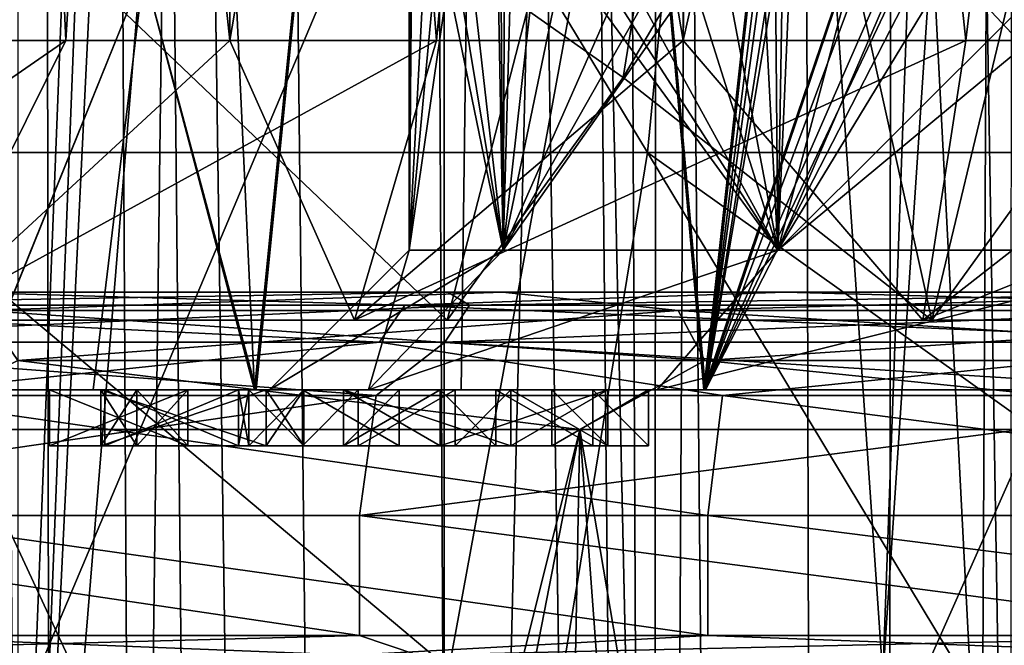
# Model space of a CAD drawing. Header units: metres. Extents: x -90 to 90, y -173 to 74.
# Tile 185 of 256: x -11.24 to -7.72, y -51.76 to -49.52. Entities that reach past the tile are written whole.
import ezdxf

# ---------------------------------------------------------------- set-up
doc = ezdxf.new("R2010")
doc.units = ezdxf.units.M
doc.layers.add('solid_509418', color=7, linetype='CONTINUOUS')
doc.layers.add('solid_509418_01', color=7, linetype='CONTINUOUS')

msp = doc.modelspace()

# ---------------------------------------------------------------- linework, layer by layer
at = {"layer": 'solid_509418'}
for points in [[(-8.225533, -143.306961, -58.726006), (-7.499454, 11.402782, -58.797714), (-6.862387, 12.015907, -58.855129)], [(-6.424402, -141.961182, -58.891628), (-8.225533, -143.306961, -58.726006), (-6.862387, 12.015907, -58.855129)], [(-8.225533, -143.306961, -58.726006), (-8.064254, 10.739578, -58.742512), (-7.499454, 11.402782, -58.797714)], [(-8.225533, -143.306961, -58.726006), (-8.553539, 10.028784, -58.691418), (-8.064254, 10.739578, -58.742512)], [(-8.970113, -68.651672, -58.645515), (-8.966332, 9.27123, -58.645943), (-8.553539, 10.028784, -58.691418)], [(-8.225533, -143.306961, -58.726006), (-8.970113, -68.651672, -58.645515), (-8.553539, 10.028784, -58.691418)], [(-8.970113, -68.651672, -58.645515), (-9.292809, 8.474933, -58.60844), (-8.966332, 9.27123, -58.645943)], [(-8.970113, -68.651672, -58.645515), (-9.713916, 5.925825, -58.55806), (-9.292809, 8.474933, -58.60844)], [(-9.744602, -144.948929, -58.446842), (-11.239591, 5.91218, -58.249363), (-9.713916, 5.925825, -58.55806)], [(-9.744602, -144.948929, -58.446842), (-9.713916, 5.925825, -58.55806), (-8.970113, -68.651672, -58.645515)], [(-10.980026, -146.921387, -58.026299), (-12.711701, 5.898749, -57.701679), (-11.728061, 5.907754, -58.096577)], [(-10.980026, -146.921387, -58.026299), (-11.805877, -149.06665, -57.632721), (-12.711701, 5.898749, -57.701679)], [(-10.980026, -146.921387, -58.026299), (-11.728061, 5.907754, -58.096577), (-11.239591, 5.91218, -58.249363)], [(-9.744602, -144.948929, -58.446842), (-10.980026, -146.921387, -58.026299), (-11.239591, 5.91218, -58.249363)], [(-12.008995, -12.441509, -54.729683), (-11.371455, -135.333908, -54.565197), (-10.403399, -135.223694, -55.141842)], [(-11.07841, -12.544225, -55.20163), (-12.008995, -12.441509, -54.729683), (-10.403399, -135.223694, -55.141842)], [(-11.07841, -12.544225, -55.20163), (-10.403399, -135.223694, -55.141842), (-9.302077, -135.147614, -55.574173)], [(-10.656951, -12.576241, -55.362324), (-11.07841, -12.544225, -55.20163), (-9.302077, -135.147614, -55.574173)], [(-9.931368, -12.613823, -55.57053), (-10.656951, -12.576241, -55.362324), (-9.302077, -135.147614, -55.574173)], [(-8.595015, -73.846344, -55.769421), (-9.183409, -12.631924, -55.701126), (-9.931368, -12.613823, -55.57053)], [(-9.931368, -12.613823, -55.57053), (-8.006117, -135.113159, -55.833195), (-8.595015, -73.846344, -55.769421)], [(-9.931368, -12.613823, -55.57053), (-9.302077, -135.147614, -55.574173), (-8.006117, -135.113159, -55.833195)], [(-4.564163, -12.653282, -56.114788), (-9.183409, -12.631924, -55.701126), (-8.595015, -73.846344, -55.769421)], [(-4.564163, -12.653282, -56.114788), (-8.595015, -73.846344, -55.769421), (-8.006117, -135.113159, -55.833195)], [(-4.564163, -12.653282, -56.114788), (-8.006117, -135.113159, -55.833195), (-4.333533, -135.123291, -56.128117)], [(-9.89099, -18.58441, -39.150002), (-13.523117, -16.790075, -39.150002), (-15.525159, -163.074173, -39.150002)], [(13.523117, -16.790075, -39.150002), (9.89099, -18.58441, -39.150002), (-15.525159, -163.074173, -39.150002)], [(-7.695426, -54.700001, -21.143093), (-8.289454, -18.513491, -20.917336), (-6.613832, -17.377142, -21.505981)], [(-7.695424, -54.700001, 21.143095), (-7.690167, -18.114651, 21.145008), (-9.526984, -19.303272, 20.383488)], [(-11.930401, -18.401623, -41.86388), (-10.350704, -19.131382, -41.822681), (-12.179281, -162.857254, -41.903378)], [(-11.249981, -54.700001, -19.485582), (-9.880802, -19.518967, -20.214346), (-8.289454, -18.513491, -20.917336)], [(-7.695426, -54.700001, -21.143093), (-11.249981, -54.700001, -19.485582), (-8.289454, -18.513491, -20.917336)], [(-6.028381, -19.804836, -39.150002), (-9.89099, -18.58441, -39.150002), (-15.525159, -163.074173, -39.150002)], [(9.89099, -18.58441, -39.150002), (6.028381, -19.804836, -39.150002), (-15.525159, -163.074173, -39.150002)], [(-10.350704, -19.131382, -41.822681), (-8.7082, -19.765713, -41.779816), (-12.179281, -162.857254, -41.903378)], [(-11.24998, -54.700001, 19.485582), (-9.526984, -19.303272, 20.383488), (-11.257215, -20.310135, 19.481403)], [(-11.24998, -54.700001, 19.485582), (-7.695424, -54.700001, 21.143095), (-9.526984, -19.303272, 20.383488)], [(-11.249981, -54.700001, -19.485582), (-11.495412, -20.438118, -19.341806), (-9.880802, -19.518967, -20.214346)], [(-8.7082, -19.765713, -41.779816), (-7.009268, -20.298904, -41.735447), (-12.179281, -162.857254, -41.903378)], [(-2.025468, -20.421919, -39.150002), (-6.028381, -19.804836, -39.150002), (-15.525159, -163.074173, -39.150002)], [(6.028381, -19.804836, -39.150002), (2.025468, -20.421919, -39.150002), (-15.525159, -163.074173, -39.150002)], [(-7.009268, -20.298904, -41.735447), (-5.290215, -20.717361, -41.690529), (-12.179281, -162.857254, -41.903378)], [(2.025468, -20.421919, -39.150002), (-2.025468, -20.421919, -39.150002), (-15.525159, -163.074173, -39.150002)], [(-5.290215, -20.717361, -41.690529), (-3.569618, -21.021667, -41.645542), (-12.179281, -162.857254, -41.903378)], [(-3.569618, -21.021667, -41.645542), (-1.8172, -21.213736, -41.599697), (-12.179281, -162.857254, -41.903378)], [(-1.8172, -21.213736, -41.599697), (0.000091, -21.295607, -41.552128), (-12.179281, -162.857254, -41.903378)], [(0.000091, -21.295607, -41.552128), (0, -168.099869, -41.585648), (-12.179281, -162.857254, -41.903378)], [(-11.50569, -40.099998, -2.835772), (-11.079984, -49.599998, -4.201959), (-10.492695, -49.599998, -5.506891)], [(-10.492695, -40.099998, -5.506892), (-11.50569, -40.099998, -2.835772), (-10.492695, -49.599998, -5.506891)], [(-11.50569, -40.099998, -2.835772), (-11.50569, -49.599998, -2.835771), (-11.079984, -49.599998, -4.201959)], [(-10.492695, -40.099998, 5.506891), (-11.079983, -49.599998, 4.201962), (-11.50569, -49.599998, 2.835773)], [(-11.50569, -40.099998, 2.835771), (-10.492695, -40.099998, 5.506891), (-11.50569, -49.599998, 2.835773)], [(-10.492695, -40.099998, 5.506891), (-10.492694, -49.599998, 5.506894), (-11.079983, -49.599998, 4.201962)], [(-10.492695, -40.099998, -5.506892), (-9.752393, -49.599998, -6.731518), (-8.869884, -49.599998, -7.857968)], [(-8.869883, -40.099998, -7.857969), (-10.492695, -40.099998, -5.506892), (-8.869884, -49.599998, -7.857968)], [(-10.492695, -40.099998, -5.506892), (-10.492695, -49.599998, -5.506891), (-9.752393, -49.599998, -6.731518)], [(-10.492695, -40.099998, 5.506891), (-8.869884, -40.099998, 7.857969), (-10.492694, -49.599998, 5.506894)], [(-8.869884, -40.099998, 7.857969), (-9.752391, -49.599998, 6.731521), (-10.492694, -49.599998, 5.506894)], [(-8.869884, -40.099998, 7.857969), (-8.869882, -49.599998, 7.857971), (-9.752391, -49.599998, 6.731521)], [(-8.869883, -40.099998, -7.857969), (-8.869884, -49.599998, -7.857968), (-7.858038, -49.599998, -8.869822)], [(-8.869884, -40.099998, 7.857969), (-6.731604, -40.099998, 9.752334), (-8.869882, -49.599998, 7.857971)], [(-8.869883, -40.099998, -7.857969), (-7.858038, -49.599998, -8.869822), (-6.731605, -49.599998, -9.752333)], [(-6.731604, -40.099998, -9.752334), (-8.869883, -40.099998, -7.857969), (-6.731605, -49.599998, -9.752333)], [(-6.731604, -40.099998, 9.752334), (-7.858036, -49.599998, 8.869823), (-8.869882, -49.599998, 7.857971)], [(-6.731604, -40.099998, 9.752334), (-6.731602, -49.599998, 9.752335), (-7.858036, -49.599998, 8.869823)], [(-10.40397, -50.849998, 5.460777), (-9.55042, -42.349998, 6.844848), (-10.8, -42.349998, 4.628445)], [(-10.8, -49.349998, 4.628445), (-10.40397, -50.849998, 5.460777), (-10.8, -42.349998, 4.628445)], [(-10.398792, -50.849998, -5.470603), (-10.8, -49.349998, -4.628445), (-9.55042, -42.349998, -6.844848)], [(-10.40397, -50.849998, 5.460777), (-8.795959, -50.849998, 7.790486), (-9.55042, -42.349998, 6.844848)], [(-9.664565, -50.849998, -6.682488), (-10.398792, -50.849998, -5.470603), (-9.55042, -42.349998, -6.844848)], [(-9.85, -50.350002), (-9.85, -42.349998), (-9.832662, -42.349998, 0.584168)], [(-9.78071, -49.049999, -1.166279), (-9.85, -42.349998), (-9.85, -50.350002)], [(-9.85, -50.350002), (-9.832662, -42.349998, 0.584168), (-9.78071, -42.349998, 1.166279)], [(-9.85, -50.350002), (-9.78071, -42.349998, 1.166279), (-9.78071, -49.049999, 1.166279)], [(-8.789398, -50.849998, -7.797917), (-9.664565, -50.849998, -6.682488), (-9.55042, -42.349998, -6.844848)], [(-9.514369, -50.350002, -2.549368), (-9.577844, -42.349998, -2.299437), (-9.662408, -42.349998, -1.913208)], [(-9.662408, -49.049999, -1.913208), (-9.514369, -50.350002, -2.549368), (-9.662408, -42.349998, -1.913208)], [(-9.514369, -50.350002, 2.549368), (-9.662408, -49.049999, 1.913208), (-9.577844, -42.349998, 2.299437)], [(-9.477847, -49.049999, -2.68196), (-9.577844, -42.349998, -2.299437), (-9.514369, -50.350002, -2.549368)], [(-9.514369, -50.350002, 2.549368), (-9.577844, -42.349998, 2.299437), (-9.477847, -42.349998, 2.68196)], [(-8.795959, -50.849998, 7.790486), (-7.853014, -42.349998, 8.740291), (-9.55042, -42.349998, 6.844848)], [(-8.789398, -50.849998, -7.797917), (-9.55042, -42.349998, -6.844848), (-7.853014, -42.349998, -8.740291)], [(-9.514369, -50.350002, 2.549368), (-9.477847, -42.349998, 2.68196), (-9.477847, -49.049999, 2.68196)], [(-8.795959, -50.849998, 7.790486), (-7.43615, -46.849998, 9.097592), (-7.853014, -42.349998, 8.740291)], [(-8.789398, -50.849998, -7.797917), (-7.853014, -42.349998, -8.740291), (-7.739385, -42.369831, -8.841064)], [(-8.530351, -50.350002, -4.925), (-8.398505, -42.349998, -5.146611), (-8.598283, -42.349998, -4.805418)], [(-8.598283, -49.049999, -4.805418), (-8.530351, -50.350002, -4.925), (-8.598283, -42.349998, -4.805418)], [(-8.530351, -50.350002, 4.925), (-8.598283, -49.049999, 4.805418), (-8.398505, -42.349998, 5.146611)], [(-8.185197, -49.049999, -5.479512), (-8.398505, -42.349998, -5.146611), (-8.530351, -50.350002, -4.925)], [(-8.530351, -50.350002, 4.925), (-8.398505, -42.349998, 5.146611), (-8.185197, -42.349998, 5.479512)], [(-8.530351, -50.350002, 4.925), (-8.185197, -42.349998, 5.479512), (-8.185197, -49.049999, 5.479512)], [(-8.789398, -50.849998, -7.797917), (-7.739385, -42.369831, -8.841064), (-7.638577, -42.423538, -8.928306)], [(-8.789398, -50.849998, -7.797917), (-7.638577, -42.423538, -8.928306), (-7.490189, -42.606876, -9.053153)], [(-8.789398, -50.849998, -7.797917), (-7.490189, -42.606876, -9.053153), (-7.43615, -42.849998, -9.097592)], [(-7.43615, -46.849998, -9.097592), (-8.789398, -50.849998, -7.797917), (-7.43615, -42.849998, -9.097592)], [(-9.713888, -50.599998, 10.175053), (-14.960517, -45.599998, 1.087624), (-13.668797, -50.599998, 3.324948)], [(-9.084251, -49.732342, 11.265615), (-14.960517, -45.599998, 1.087624), (-9.713888, -50.599998, 10.175053)], [(-8.422169, -48.599998, 12.412375), (-14.960517, -45.599998, 1.087624), (-9.084251, -49.732342, 11.265615)], [(-14.960517, -48.599998, -1.087624), (-8.422169, -45.599998, -12.412375), (-14.298434, -49.732342, -2.234385)], [(-14.298434, -49.732342, -2.234385), (-8.422169, -45.599998, -12.412375), (-13.668797, -50.599998, -3.324948)], [(-13.668797, -50.599998, -3.324948), (-8.422169, -45.599998, -12.412375), (-9.713888, -50.599998, -10.175053)], [(-9.084257, -49.732353, -11.265605), (-9.713888, -50.599998, -10.175053), (-8.422169, -45.599998, -12.412375)], [(-9.084257, -49.732353, -11.265605), (-8.422169, -45.599998, -12.412375), (-8.422169, -48.599998, -12.412375)], [(-11.600717, -45.700001, -15.361832), (-11.909876, -50, -15.123405), (-8.997405, -50, -17.017908)], [(-11.600717, -45.700001, 15.361832), (-8.580463, -45.700001, 17.231894), (-11.302498, -52.150002, 15.582556)], [(-8.580463, -45.700001, -17.231894), (-11.600717, -45.700001, -15.361832), (-8.997405, -50, -17.017908)], [(-8.580463, -45.700001, 17.231894), (-9.763802, -52.150002, 16.590078), (-11.302498, -52.150002, 15.582556)], [(-8.580463, -45.700001, 17.231894), (-8.135994, -52.150002, 17.446148), (-9.763802, -52.150002, 16.590078)], [(-8.580463, -45.700001, -17.231894), (-8.997405, -50, -17.017908), (-5.791872, -50, -18.358015)], [(-8.580463, -45.700001, 17.231894), (-5.268013, -45.700001, 18.515144), (-8.135994, -52.150002, 17.446148)], [(-5.268013, -45.700001, -18.515144), (-8.580463, -45.700001, -17.231894), (-5.791872, -50, -18.358015)], [(-5.268013, -45.700001, 18.515144), (-6.433937, -52.150002, 18.14296), (-8.135994, -52.150002, 17.446148)], [(-8.795959, -50.849998, 7.790486), (-6.676282, -50.849998, 9.669003), (-7.43615, -46.849998, 9.097592)], [(-7.43615, -46.849998, -9.097592), (-7.383885, -47.08852, -9.140062), (-8.789398, -50.849998, -7.797917)], [(-7.383885, -47.08852, -9.140062), (-7.226472, -47.277302, -9.26502), (-8.789398, -50.849998, -7.797917)], [(-7.226472, -47.277302, -9.26502), (-7.118344, -47.330448, -9.348351), (-8.789398, -50.849998, -7.797917)], [(-7.118344, -47.330448, -9.348351), (-6.992871, -47.349998, -9.442576), (-8.789398, -50.849998, -7.797917)], [(-6.671809, -50.849998, -9.67209), (-8.789398, -50.849998, -7.797917), (-6.992871, -47.349998, -9.442576)], [(-9.084257, -49.732353, -11.265605), (-8.422169, -48.599998, -12.412375), (-7.979009, -50.599998, -11.585594)], [(-8.422169, -48.599998, 12.412375), (-9.084251, -49.732342, 11.265615), (-7.979009, -50.599998, 11.585594)], [(-8.422169, -48.599998, -12.412375), (-7.5, -48.599998, -12.990381), (-7.979009, -50.599998, -11.585594)], [(-8.422169, -48.599998, 12.412375), (-7.979009, -50.599998, 11.585594), (-6.04321, -50.599998, 12.703163)], [(-7.5, -48.599998, 12.990381), (-8.422169, -48.599998, 12.412375), (-6.04321, -50.599998, 12.703163)], [(-6.538348, -48.599998, -13.5), (-6.04321, -50.599998, -12.703163), (-7.979009, -50.599998, -11.585594)], [(-7.5, -48.599998, -12.990381), (-6.538348, -48.599998, -13.5), (-7.979009, -50.599998, -11.585594)], [(-9.85, -50.350002), (-9.72873, -49.049999, 1.540879), (-9.662408, -49.049999, 1.913208)], [(-9.514369, -50.350002, 2.549368), (-9.85, -50.350002), (-9.662408, -49.049999, 1.913208)], [(-9.85, -50.350002), (-9.78071, -49.049999, 1.166279), (-9.72873, -49.049999, 1.540879)], [(-9.78071, -49.049999, -1.166279), (-9.85, -50.350002), (-9.514369, -50.350002, -2.549368)], [(-9.72873, -49.049999, -1.540879), (-9.78071, -49.049999, -1.166279), (-9.514369, -50.350002, -2.549368)], [(-9.662408, -49.049999, -1.913208), (-9.72873, -49.049999, -1.540879), (-9.514369, -50.350002, -2.549368)], [(-9.514369, -50.350002, 2.549368), (-8.776414, -49.049999, 4.471807), (-8.598283, -49.049999, 4.805418)], [(-8.530351, -50.350002, 4.925), (-9.514369, -50.350002, 2.549368), (-8.598283, -49.049999, 4.805418)], [(-9.514369, -50.350002, 2.549368), (-8.941608, -49.049999, 4.131603), (-8.776414, -49.049999, 4.471807)], [(-9.514369, -50.350002, 2.549368), (-9.244156, -49.049999, 3.401187), (-8.941608, -49.049999, 4.131603)], [(-9.514369, -50.350002, 2.549368), (-9.367907, -49.049999, 3.043817), (-9.244156, -49.049999, 3.401187)], [(-9.514369, -50.350002, 2.549368), (-9.477847, -49.049999, 2.68196), (-9.367907, -49.049999, 3.043817)], [(-9.477847, -49.049999, -2.68196), (-9.514369, -50.350002, -2.549368), (-8.530351, -50.350002, -4.925)], [(-9.367907, -49.049999, -3.043817), (-9.477847, -49.049999, -2.68196), (-8.530351, -50.350002, -4.925)], [(-9.244156, -49.049999, -3.401187), (-9.367907, -49.049999, -3.043817), (-8.530351, -50.350002, -4.925)], [(-8.941608, -49.049999, -4.131603), (-9.244156, -49.049999, -3.401187), (-8.530351, -50.350002, -4.925)], [(-8.776414, -49.049999, -4.471807), (-8.941608, -49.049999, -4.131603), (-8.530351, -50.350002, -4.925)], [(-8.598283, -49.049999, -4.805418), (-8.776414, -49.049999, -4.471807), (-8.530351, -50.350002, -4.925)], [(-8.530351, -50.350002, 4.925), (-7.227239, -49.049999, 6.692497), (-6.965002, -49.049999, 6.965002)], [(-6.965002, -50.350002, 6.965002), (-8.530351, -50.350002, 4.925), (-6.965002, -49.049999, 6.965002)], [(-8.530351, -50.350002, 4.925), (-7.74069, -49.049999, 6.091323), (-7.227239, -49.049999, 6.692497)], [(-8.530351, -50.350002, 4.925), (-7.968817, -49.049999, 5.789685), (-7.74069, -49.049999, 6.091323)], [(-8.530351, -50.350002, 4.925), (-8.185197, -49.049999, 5.479512), (-7.968817, -49.049999, 5.789685)], [(-8.185197, -49.049999, -5.479512), (-8.530351, -50.350002, -4.925), (-6.965002, -50.350002, -6.965002)], [(-7.968817, -49.049999, -5.789685), (-8.185197, -49.049999, -5.479512), (-6.965002, -50.350002, -6.965002)], [(-7.74069, -49.049999, -6.091323), (-7.968817, -49.049999, -5.789685), (-6.965002, -50.350002, -6.965002)], [(-7.227239, -49.049999, -6.692497), (-7.74069, -49.049999, -6.091323), (-6.965002, -50.350002, -6.965002)], [(-10.8, -49.349998, 4.628445), (-11.509955, -49.349998, 2.362448), (-11.408016, -50.849998, 2.813918)], [(-11.406515, -50.849998, -2.819953), (-11.509955, -49.349998, -2.362448), (-10.8, -49.349998, -4.628445)], [(-10.8, -49.349998, 4.628445), (-11.408016, -50.849998, 2.813918), (-10.40397, -50.849998, 5.460777)], [(-10.982048, -50.849998, -4.177767), (-11.406515, -50.849998, -2.819953), (-10.8, -49.349998, -4.628445)], [(-10.398792, -50.849998, -5.470603), (-10.982048, -50.849998, -4.177767), (-10.8, -49.349998, -4.628445)], [(-11.079983, -49.599998, 4.201962), (-11.577494, -50.599998, 5.575315), (-12.527705, -50.599998, 2.859234)], [(-11.079983, -49.599998, 4.201962), (-12.527705, -50.599998, 2.859234), (-11.50569, -49.599998, 2.835773)], [(-11.577496, -50.599998, -5.575311), (-10.492695, -49.599998, -5.506891), (-11.079984, -49.599998, -4.201959)], [(-10.046452, -50.599998, -8.011707), (-10.492695, -49.599998, -5.506891), (-11.577496, -50.599998, -5.575311)], [(-11.577496, -50.599998, -5.575311), (-11.079984, -49.599998, -4.201959), (-11.50569, -49.599998, -2.835771)], [(-9.752391, -49.599998, 6.731521), (-10.046449, -50.599998, 8.01171), (-11.577494, -50.599998, 5.575315)], [(-10.492694, -49.599998, 5.506894), (-11.577494, -50.599998, 5.575315), (-11.079983, -49.599998, 4.201962)], [(-9.752391, -49.599998, 6.731521), (-11.577494, -50.599998, 5.575315), (-10.492694, -49.599998, 5.506894)], [(-10.046452, -50.599998, -8.011707), (-9.752393, -49.599998, -6.731518), (-10.492695, -49.599998, -5.506891)], [(-10.046452, -50.599998, -8.011707), (-8.869884, -49.599998, -7.857968), (-9.752393, -49.599998, -6.731518)], [(-8.011884, -50.599998, -10.046503), (-8.869884, -49.599998, -7.857968), (-10.046452, -50.599998, -8.011707)], [(-7.858036, -49.599998, 8.869823), (-8.011882, -50.599998, 10.046505), (-10.046449, -50.599998, 8.01171)], [(-8.869882, -49.599998, 7.857971), (-10.046449, -50.599998, 8.01171), (-9.752391, -49.599998, 6.731521)], [(-7.858036, -49.599998, 8.869823), (-10.046449, -50.599998, 8.01171), (-8.869882, -49.599998, 7.857971)], [(-8.011884, -50.599998, -10.046503), (-7.858038, -49.599998, -8.869822), (-8.869884, -49.599998, -7.857968)], [(-8.011884, -50.599998, -10.046503), (-6.731605, -49.599998, -9.752333), (-7.858038, -49.599998, -8.869822)], [(-5.575376, -50.599998, -11.577297), (-6.731605, -49.599998, -9.752333), (-8.011884, -50.599998, -10.046503)], [(-5.507001, -49.599998, 10.492638), (-5.575372, -50.599998, 11.577299), (-8.011882, -50.599998, 10.046505)], [(-6.731602, -49.599998, 9.752335), (-8.011882, -50.599998, 10.046505), (-7.858036, -49.599998, 8.869823)], [(-5.507001, -49.599998, 10.492638), (-8.011882, -50.599998, 10.046505), (-6.731602, -49.599998, 9.752335)], [(-9.084251, -49.732342, 11.265615), (-9.713888, -50.599998, 10.175053), (-7.979009, -50.599998, 11.585594)], [(-9.084257, -49.732353, -11.265605), (-7.979009, -50.599998, -11.585594), (-9.713888, -50.599998, -10.175053)], [(-11.909876, -50, -15.123405), (-12.374855, -52.150002, -14.745354), (-10.911544, -52.150002, -15.858774)], [(-11.909876, -50, -15.123405), (-10.911544, -52.150002, -15.858774), (-9.348678, -52.150002, -16.827499)], [(-11.909876, -50, -15.123405), (-9.348678, -52.150002, -16.827499), (-8.997405, -50, -17.017908)], [(-8.997405, -50, -17.017908), (-9.348678, -52.150002, -16.827499), (-7.700517, -52.150002, -17.642691)], [(-8.997405, -50, -17.017908), (-7.700517, -52.150002, -17.642691), (-5.982099, -52.150002, -18.296911)], [(-8.997405, -50, -17.017908), (-5.982099, -52.150002, -18.296911), (-5.791872, -50, -18.358015)], [(-10.349999, -50.849998), (-9.85, -50.350002), (-9.514369, -50.350002, 2.549368)], [(-10.349999, -50.849998), (-9.996544, -50.849998, -2.681569), (-9.85, -50.350002)], [(-9.996553, -50.849998, 2.681532), (-10.349999, -50.849998), (-9.514369, -50.350002, 2.549368)], [(-9.996553, -50.849998, 2.681532), (-9.514369, -50.350002, 2.549368), (-8.530351, -50.350002, 4.925)], [(-9.996553, -50.849998, 2.681532), (-8.530351, -50.350002, 4.925), (-8.962162, -50.849998, 5.176912)], [(-9.996544, -50.849998, -2.681569), (-9.514369, -50.350002, -2.549368), (-9.85, -50.350002)], [(-9.996544, -50.849998, -2.681569), (-8.530351, -50.350002, -4.925), (-9.514369, -50.350002, -2.549368)], [(-9.996544, -50.849998, -2.681569), (-8.962132, -50.849998, -5.176964), (-8.530351, -50.350002, -4.925)], [(-8.962162, -50.849998, 5.176912), (-8.530351, -50.350002, 4.925), (-6.965002, -50.350002, 6.965002)], [(-8.962162, -50.849998, 5.176912), (-6.965002, -50.350002, 6.965002), (-7.318506, -50.849998, 7.318458)], [(-8.962132, -50.849998, -5.176964), (-6.965002, -50.350002, -6.965002), (-8.530351, -50.350002, -4.925)], [(-8.962132, -50.849998, -5.176964), (-7.318458, -50.849998, -7.318506), (-6.965002, -50.350002, -6.965002)], [(-12.62045, -50.546844, 13.749272), (-9.865604, -50.546844, 15.842604), (-11.470501, -50.5, 14.45335)], [(-9.516047, -50.5, -14.244606), (-9.711719, -50.5, -15.689283), (-12.521661, -50.5, -13.552974)], [(-12.419368, -50.546844, -13.931172), (-12.521661, -50.5, -13.552974), (-9.711719, -50.5, -15.689283)], [(-12.1127, -50.5, -12.113705), (-9.516047, -50.5, -14.244606), (-12.521661, -50.5, -13.552974)], [(-9.634401, -50.546844, -15.98426), (-12.419368, -50.546844, -13.931172), (-9.711719, -50.5, -15.689283)], [(-11.374236, -50.56554, -12.476942), (-9.516047, -50.5, -14.244606), (-12.1127, -50.5, -12.113705)], [(-9.516008, -50.5, 14.244632), (-12.112667, -50.5, 12.113737), (-11.470501, -50.5, 14.45335)], [(-11.374236, -50.56554, 12.476942), (-12.112667, -50.5, 12.113737), (-9.516008, -50.5, 14.244632)], [(-6.555326, -50.5, 15.82686), (-11.470501, -50.5, 14.45335), (-8.506173, -50.5, 16.374208)], [(-9.865604, -50.546844, 15.842604), (-8.506173, -50.5, 16.374208), (-11.470501, -50.5, 14.45335)], [(-6.555326, -50.5, 15.82686), (-9.516008, -50.5, 14.244632), (-11.470501, -50.5, 14.45335)], [(-8.887936, -50.56554, -14.354509), (-9.516047, -50.5, -14.244606), (-11.374236, -50.56554, -12.476942)], [(-11.374236, -50.56554, 12.476942), (-9.516008, -50.5, 14.244632), (-8.887936, -50.56554, 14.354509)], [(-9.865604, -50.546844, 15.842604), (-6.771693, -50.546844, 17.391447), (-8.506173, -50.5, 16.374208)], [(-3.340244, -50.5, -16.801849), (-6.543765, -50.5, -17.252459), (-9.711719, -50.5, -15.689283)], [(-9.634401, -50.546844, -15.98426), (-9.711719, -50.5, -15.689283), (-6.543765, -50.5, -17.252459)], [(-6.55537, -50.5, -15.826842), (-3.340244, -50.5, -16.801849), (-9.711719, -50.5, -15.689283)], [(-9.516047, -50.5, -14.244606), (-6.55537, -50.5, -15.826842), (-9.711719, -50.5, -15.689283)], [(-6.518314, -50.546844, -17.487991), (-9.634401, -50.546844, -15.98426), (-6.543765, -50.5, -17.252459)], [(-8.887936, -50.56554, -14.354509), (-6.55537, -50.5, -15.826842), (-9.516047, -50.5, -14.244606)], [(-8.887936, -50.56554, 14.354509), (-9.516008, -50.5, 14.244632), (-6.555326, -50.5, 15.82686)], [(-6.098968, -50.56554, -15.74325), (-6.55537, -50.5, -15.826842), (-8.887936, -50.56554, -14.354509)], [(-8.887936, -50.56554, 14.354509), (-6.555326, -50.5, 15.82686), (-6.098968, -50.56554, 15.74325)], [(-3.3402, -50.5, 16.801859), (-8.506173, -50.5, 16.374208), (-5.23163, -50.5, 17.694784)], [(-6.771693, -50.546844, 17.391447), (-5.23163, -50.5, 17.694784), (-8.506173, -50.5, 16.374208)], [(-3.3402, -50.5, 16.801859), (-6.555326, -50.5, 15.82686), (-8.506173, -50.5, 16.374208)], [(-12.73666, -50.678772, 13.875877), (-9.956449, -50.678772, 15.988484), (-12.62045, -50.546844, 13.749272)], [(-9.956449, -50.678772, 15.988484), (-9.865604, -50.546844, 15.842604), (-12.62045, -50.546844, 13.749272)], [(-12.533727, -50.678772, -14.059452), (-12.419368, -50.546844, -13.931172), (-9.634401, -50.546844, -15.98426)], [(-9.723116, -50.678772, -16.131445), (-12.533727, -50.678772, -14.059452), (-9.634401, -50.546844, -15.98426)], [(-11.374236, -50.56554, 12.476942), (-8.887936, -50.56554, 14.354509), (-11.251131, -50.745201, 12.341903)], [(-11.374236, -50.56554, -12.476942), (-11.251131, -50.745201, -12.341903), (-8.79174, -50.745201, -14.199149)], [(-8.887936, -50.56554, -14.354509), (-11.374236, -50.56554, -12.476942), (-8.79174, -50.745201, -14.199149)], [(-8.887936, -50.56554, 14.354509), (-8.79174, -50.745201, 14.199149), (-11.251131, -50.745201, 12.341903)], [(-9.956449, -50.678772, 15.988484), (-6.834047, -50.678772, 17.55159), (-9.865604, -50.546844, 15.842604)], [(-6.834047, -50.678772, 17.55159), (-6.771693, -50.546844, 17.391447), (-9.865604, -50.546844, 15.842604)], [(-9.723116, -50.678772, -16.131445), (-9.634401, -50.546844, -15.98426), (-6.518314, -50.546844, -17.487991)], [(-6.578335, -50.678772, -17.649023), (-9.723116, -50.678772, -16.131445), (-6.518314, -50.546844, -17.487991)], [(-8.887936, -50.56554, 14.354509), (-6.098968, -50.56554, 15.74325), (-8.79174, -50.745201, 14.199149)], [(-8.887936, -50.56554, -14.354509), (-8.79174, -50.745201, -14.199149), (-6.032958, -50.745201, -15.57286)], [(-6.098968, -50.56554, -15.74325), (-8.887936, -50.56554, -14.354509), (-6.032958, -50.745201, -15.57286)], [(-6.098968, -50.56554, 15.74325), (-6.032958, -50.745201, 15.57286), (-8.79174, -50.745201, 14.199149)], [(-11.577496, -50.599998, -5.575311), (-13.668797, -50.599998, -3.324948), (-9.713888, -50.599998, -10.175053)], [(-10.046449, -50.599998, 8.01171), (-9.713888, -50.599998, 10.175053), (-13.668797, -50.599998, 3.324948)], [(-11.577494, -50.599998, 5.575315), (-10.046449, -50.599998, 8.01171), (-13.668797, -50.599998, 3.324948)], [(-10.046452, -50.599998, -8.011707), (-11.577496, -50.599998, -5.575311), (-9.713888, -50.599998, -10.175053)], [(-8.011884, -50.599998, -10.046503), (-10.046452, -50.599998, -8.011707), (-9.713888, -50.599998, -10.175053)], [(-10.046449, -50.599998, 8.01171), (-8.011882, -50.599998, 10.046505), (-9.713888, -50.599998, 10.175053)], [(-8.011884, -50.599998, -10.046503), (-9.713888, -50.599998, -10.175053), (-7.979009, -50.599998, -11.585594)], [(-8.011882, -50.599998, 10.046505), (-7.979009, -50.599998, 11.585594), (-9.713888, -50.599998, 10.175053)], [(-8.011884, -50.599998, -10.046503), (-7.979009, -50.599998, -11.585594), (-6.04321, -50.599998, -12.703163)], [(-5.575376, -50.599998, -11.577297), (-8.011884, -50.599998, -10.046503), (-6.04321, -50.599998, -12.703163)], [(-8.011882, -50.599998, 10.046505), (-5.575372, -50.599998, 11.577299), (-7.979009, -50.599998, 11.585594)], [(-5.575372, -50.599998, 11.577299), (-6.04321, -50.599998, 12.703163), (-7.979009, -50.599998, 11.585594)], [(-12.533727, -50.678772, -14.059452), (-9.968149, -50.87059, -16.098694), (-12.852012, -50.87059, -13.905313)], [(-12.73666, -50.678772, 13.875877), (-11.769475, -50.87059, 14.832782), (-9.956449, -50.678772, 15.988484)], [(-9.723116, -50.678772, -16.131445), (-9.968149, -50.87059, -16.098694), (-12.533727, -50.678772, -14.059452)], [(-9.956449, -50.678772, 15.988484), (-11.769475, -50.87059, 14.832782), (-8.728774, -50.87059, 16.80299)], [(-9.723116, -50.678772, -16.131445), (-6.719308, -50.87059, -17.702623), (-9.968149, -50.87059, -16.098694)], [(-9.956449, -50.678772, 15.988484), (-8.728774, -50.87059, 16.80299), (-6.834047, -50.678772, 17.55159)], [(-6.578335, -50.678772, -17.649023), (-6.719308, -50.87059, -17.702623), (-9.723116, -50.678772, -16.131445)], [(-6.834047, -50.678772, 17.55159), (-8.728774, -50.87059, 16.80299), (-5.36847, -50.87059, 18.157959)], [(-11.251131, -50.745201, 12.341903), (-9.239632, -50.991272, 13.828086), (-11.759821, -50.991272, 11.75982)], [(-11.251131, -50.745201, -12.341903), (-11.75982, -50.991272, -11.75982), (-9.239632, -50.991272, -13.828086)], [(-11.251131, -50.745201, 12.341903), (-8.79174, -50.745201, 14.199149), (-9.239632, -50.991272, 13.828086)], [(-8.79174, -50.745201, -14.199149), (-11.251131, -50.745201, -12.341903), (-9.239632, -50.991272, -13.828086)], [(-8.79174, -50.745201, 14.199149), (-6.364369, -50.991272, 15.364945), (-9.239632, -50.991272, 13.828086)], [(-8.79174, -50.745201, -14.199149), (-9.239632, -50.991272, -13.828086), (-6.364369, -50.991272, -15.364945)], [(-8.79174, -50.745201, 14.199149), (-6.032958, -50.745201, 15.57286), (-6.364369, -50.991272, 15.364945)], [(-6.032958, -50.745201, -15.57286), (-8.79174, -50.745201, -14.199149), (-6.364369, -50.991272, -15.364945)], [(-11.137642, -50.849998, 1.1797), (-11.408016, -50.849998, 2.813918), (-11.75, -50.849998)], [(-11.137642, -50.849998, -1.1797), (-11.75, -50.849998), (-11.663877, -50.849998, -1.420062)], [(-11.137642, -50.849998, -1.1797), (-11.137642, -50.849998, 1.1797), (-11.75, -50.849998)], [(-11.137642, -50.849998, -1.1797), (-11.663877, -50.849998, -1.420062), (-11.406515, -50.849998, -2.819953)], [(-10.086087, -50.849998, 5.130385), (-10.40397, -50.849998, 5.460777), (-11.408016, -50.849998, 2.813918)], [(-11.137642, -50.849998, 1.1797), (-10.643186, -50.849998, 3.487493), (-11.408016, -50.849998, 2.813918)], [(-10.825936, -50.849998, 3.334146), (-11.408016, -50.849998, 2.813918), (-10.643186, -50.849998, 3.487493)], [(-10.825936, -50.849998, 3.334146), (-10.954494, -50.849998, 3.487355), (-11.408016, -50.849998, 2.813918)], [(-10.086087, -50.849998, 5.130385), (-11.408016, -50.849998, 2.813918), (-10.954494, -50.849998, 3.487355)], [(-10.954494, -50.849998, -3.487355), (-11.406515, -50.849998, -2.819953), (-10.982048, -50.849998, -4.177767)], [(-10.825936, -50.849998, -3.334146), (-11.137642, -50.849998, -1.1797), (-11.406515, -50.849998, -2.819953)], [(-10.954494, -50.849998, -3.487355), (-10.825936, -50.849998, -3.334146), (-11.406515, -50.849998, -2.819953)], [(-10.643186, -51.049999, 3.487493), (-10.643186, -50.849998, 3.487493), (-11.137642, -50.849998, 1.1797)], [(-11.137642, -51.049999, 1.1797), (-11.137642, -50.849998, 1.1797), (-11.137642, -50.849998, -1.1797)], [(-11.137642, -51.049999, 1.1797), (-10.643186, -51.049999, 3.487493), (-11.137642, -50.849998, 1.1797)], [(-10.825936, -50.849998, -3.334146), (-10.643186, -50.849998, -3.487493), (-11.137642, -50.849998, -1.1797)], [(-11.137642, -51.049999, -1.1797), (-11.137642, -50.849998, -1.1797), (-10.643186, -50.849998, -3.487493)], [(-11.137642, -51.049999, -1.1797), (-11.137642, -51.049999, 1.1797), (-11.137642, -50.849998, -1.1797)], [(-11.137642, -51.049999, -1.1797), (-10.643186, -50.849998, -3.487493), (-10.643186, -51.049999, -3.487493)], [(-10.086087, -50.849998, -5.130385), (-10.982048, -50.849998, -4.177767), (-10.398792, -50.849998, -5.470603)], [(-10.362185, -50.849998, -3.984362), (-10.954494, -50.849998, -3.487355), (-10.982048, -50.849998, -4.177767)], [(-9.739676, -50.849998, -4.930385), (-10.362185, -50.849998, -3.984362), (-10.982048, -50.849998, -4.177767)], [(-10.086087, -50.849998, -5.130385), (-9.739676, -50.849998, -4.930385), (-10.982048, -50.849998, -4.177767)], [(-10.954494, -51.049999, -3.487355), (-10.825936, -50.849998, -3.334146), (-10.954494, -50.849998, -3.487355)], [(-10.825936, -51.049999, -3.334146), (-10.825936, -50.849998, -3.334146), (-10.954494, -51.049999, -3.487355)], [(-10.954494, -51.049999, -3.487355), (-10.954494, -50.849998, -3.487355), (-10.362185, -50.849998, -3.984362)], [(-10.954494, -51.049999, -3.487355), (-10.362185, -50.849998, -3.984362), (-10.362185, -51.049999, -3.984362)], [(-9.739676, -50.849998, 4.930385), (-10.954494, -50.849998, 3.487355), (-10.362185, -50.849998, 3.984362)], [(-10.362185, -51.049999, 3.984362), (-10.362185, -50.849998, 3.984362), (-10.954494, -50.849998, 3.487355)], [(-10.825936, -51.049999, 3.334146), (-10.954494, -50.849998, 3.487355), (-10.825936, -50.849998, 3.334146)], [(-10.086087, -50.849998, 5.130385), (-10.954494, -50.849998, 3.487355), (-9.739676, -50.849998, 4.930385)], [(-10.954494, -51.049999, 3.487355), (-10.954494, -50.849998, 3.487355), (-10.825936, -51.049999, 3.334146)], [(-10.362185, -51.049999, 3.984362), (-10.954494, -50.849998, 3.487355), (-10.954494, -51.049999, 3.487355)], [(-10.939748, -50.849998, -1.14924), (-9.996544, -50.849998, -2.681569), (-10.349999, -50.849998)], [(-10.939748, -50.849998, -1.14924), (-10.42488, -50.849998, -3.188174), (-9.996544, -50.849998, -2.681569)], [(-10.939748, -50.849998, 1.14924), (-10.939748, -50.849998, -1.14924), (-10.349999, -50.849998)], [(-9.996553, -50.849998, 2.681532), (-10.939748, -50.849998, 1.14924), (-10.349999, -50.849998)], [(-10.939748, -50.849998, -1.14924), (-10.461924, -50.849998, -3.398258), (-10.42488, -50.849998, -3.188174)], [(-10.461924, -51.049999, -3.398258), (-10.461924, -50.849998, -3.398258), (-10.939748, -50.849998, -1.14924)], [(-10.939748, -51.049999, -1.14924), (-10.939748, -50.849998, -1.14924), (-10.939748, -50.849998, 1.14924)], [(-10.461924, -51.049999, -3.398258), (-10.939748, -50.849998, -1.14924), (-10.939748, -51.049999, -1.14924)], [(-10.42488, -50.849998, 3.188174), (-10.461924, -50.849998, 3.398258), (-10.939748, -50.849998, 1.14924)], [(-10.939748, -51.049999, 1.14924), (-10.939748, -50.849998, 1.14924), (-10.461924, -50.849998, 3.398258)], [(-9.996553, -50.849998, 2.681532), (-10.42488, -50.849998, 3.188174), (-10.939748, -50.849998, 1.14924)], [(-10.939748, -51.049999, -1.14924), (-10.939748, -50.849998, 1.14924), (-10.939748, -51.049999, 1.14924)], [(-10.939748, -51.049999, 1.14924), (-10.461924, -50.849998, 3.398258), (-10.461924, -51.049999, 3.398258)], [(-10.825936, -51.049999, 3.334146), (-10.825936, -50.849998, 3.334146), (-10.643186, -50.849998, 3.487493)], [(-10.825936, -51.049999, 3.334146), (-10.643186, -50.849998, 3.487493), (-10.643186, -51.049999, 3.487493)], [(-10.643186, -51.049999, -3.487493), (-10.643186, -50.849998, -3.487493), (-10.825936, -50.849998, -3.334146)], [(-10.825936, -51.049999, -3.334146), (-10.643186, -51.049999, -3.487493), (-10.825936, -50.849998, -3.334146)], [(-10.42488, -51.049999, -3.188174), (-10.42488, -50.849998, -3.188174), (-10.461924, -50.849998, -3.398258)], [(-10.42488, -51.049999, -3.188174), (-10.461924, -50.849998, -3.398258), (-10.461924, -51.049999, -3.398258)], [(-10.461924, -51.049999, 3.398258), (-10.461924, -50.849998, 3.398258), (-10.42488, -50.849998, 3.188174)], [(-10.42488, -51.049999, 3.188174), (-10.461924, -51.049999, 3.398258), (-10.42488, -50.849998, 3.188174)], [(-10.42488, -50.849998, -3.188174), (-10.227919, -50.849998, -3.222904), (-9.996544, -50.849998, -2.681569)], [(-10.42488, -51.049999, -3.188174), (-10.227919, -50.849998, -3.222904), (-10.42488, -50.849998, -3.188174)], [(-10.227919, -51.049999, -3.222904), (-10.227919, -50.849998, -3.222904), (-10.42488, -51.049999, -3.188174)], [(-9.996553, -50.849998, 2.681532), (-10.227919, -50.849998, 3.222904), (-10.42488, -50.849998, 3.188174)], [(-10.227919, -51.049999, 3.222904), (-10.42488, -50.849998, 3.188174), (-10.227919, -50.849998, 3.222904)], [(-10.42488, -51.049999, 3.188174), (-10.42488, -50.849998, 3.188174), (-10.227919, -51.049999, 3.222904)], [(-9.486087, -50.849998, 6.169615), (-8.795959, -50.849998, 7.790486), (-10.40397, -50.849998, 5.460777)], [(-10.086087, -50.849998, 5.130385), (-9.486087, -50.849998, 6.169615), (-10.40397, -50.849998, 5.460777)], [(-10.232497, -50.849998, -5.676795), (-10.398792, -50.849998, -5.470603), (-9.664565, -50.849998, -6.682488)], [(-9.886087, -50.849998, -5.476795), (-10.086087, -50.849998, -5.130385), (-10.398792, -50.849998, -5.470603)], [(-10.232497, -50.849998, -5.676795), (-9.886087, -50.849998, -5.476795), (-10.398792, -50.849998, -5.470603)], [(-10.227919, -50.849998, -3.222904), (-10.362185, -50.849998, -3.984362), (-9.996544, -50.849998, -2.681569)], [(-9.739676, -50.849998, -4.930385), (-9.996544, -50.849998, -2.681569), (-10.362185, -50.849998, -3.984362)], [(-10.362185, -51.049999, -3.984362), (-10.362185, -50.849998, -3.984362), (-10.227919, -50.849998, -3.222904)], [(-10.362185, -51.049999, -3.984362), (-10.227919, -50.849998, -3.222904), (-10.227919, -51.049999, -3.222904)], [(-8.962162, -50.849998, 5.176912), (-10.362185, -50.849998, 3.984362), (-10.227919, -50.849998, 3.222904)], [(-10.227919, -51.049999, 3.222904), (-10.227919, -50.849998, 3.222904), (-10.362185, -50.849998, 3.984362)], [(-8.962162, -50.849998, 5.176912), (-9.739676, -50.849998, 4.930385), (-10.362185, -50.849998, 3.984362)], [(-10.227919, -51.049999, 3.222904), (-10.362185, -50.849998, 3.984362), (-10.362185, -51.049999, 3.984362)], [(-10.232497, -50.849998, -5.676795), (-9.664565, -50.849998, -6.682488), (-10.032497, -50.849998, -6.023205)], [(-10.232497, -51.049999, -5.676795), (-10.232497, -50.849998, -5.676795), (-10.032497, -50.849998, -6.023205)], [(-10.232497, -51.049999, -5.676795), (-10.032497, -50.849998, -6.023205), (-10.032497, -51.049999, -6.023205)], [(-9.886087, -51.049999, -5.476795), (-9.886087, -50.849998, -5.476795), (-10.232497, -50.849998, -5.676795)], [(-9.886087, -51.049999, -5.476795), (-10.232497, -50.849998, -5.676795), (-10.232497, -51.049999, -5.676795)], [(-9.996553, -50.849998, 2.681532), (-8.962162, -50.849998, 5.176912), (-10.227919, -50.849998, 3.222904)], [(-10.086087, -51.049999, 5.130385), (-10.086087, -50.849998, 5.130385), (-9.739676, -50.849998, 4.930385)], [(-10.086087, -51.049999, 5.130385), (-9.739676, -50.849998, 4.930385), (-9.739676, -51.049999, 4.930385)], [(-9.486087, -51.049999, 6.169615), (-9.486087, -50.849998, 6.169615), (-10.086087, -50.849998, 5.130385)], [(-9.486087, -51.049999, 6.169615), (-10.086087, -50.849998, 5.130385), (-10.086087, -51.049999, 5.130385)], [(-9.739676, -51.049999, -4.930385), (-9.739676, -50.849998, -4.930385), (-10.086087, -50.849998, -5.130385)], [(-10.086087, -51.049999, -5.130385), (-10.086087, -50.849998, -5.130385), (-9.886087, -50.849998, -5.476795)], [(-9.739676, -51.049999, -4.930385), (-10.086087, -50.849998, -5.130385), (-10.086087, -51.049999, -5.130385)], [(-10.086087, -51.049999, -5.130385), (-9.886087, -50.849998, -5.476795), (-9.886087, -51.049999, -5.476795)], [(-9.486087, -50.849998, -6.169615), (-10.032497, -50.849998, -6.023205), (-9.664565, -50.849998, -6.682488)], [(-9.486087, -50.849998, -6.169615), (-9.686087, -50.849998, -5.823205), (-10.032497, -50.849998, -6.023205)], [(-10.032497, -51.049999, -6.023205), (-10.032497, -50.849998, -6.023205), (-9.686087, -50.849998, -5.823205)], [(-9.686087, -51.049999, -5.823205), (-10.032497, -51.049999, -6.023205), (-9.686087, -50.849998, -5.823205)], [(-9.193267, -50.849998, -5.076795), (-8.962132, -50.849998, -5.176964), (-9.996544, -50.849998, -2.681569)], [(-9.739676, -50.849998, -4.930385), (-9.193267, -50.849998, -5.076795), (-9.996544, -50.849998, -2.681569)], [(-8.962162, -50.849998, 5.176912), (-9.139677, -50.849998, 5.969615), (-9.739676, -50.849998, 4.930385)], [(-9.739676, -51.049999, 4.930385), (-9.739676, -50.849998, 4.930385), (-9.139677, -50.849998, 5.969615)], [(-9.139677, -51.049999, 5.969615), (-9.739676, -51.049999, 4.930385), (-9.139677, -50.849998, 5.969615)], [(-9.739676, -50.849998, -4.930385), (-9.539677, -50.849998, -5.276795), (-9.193267, -50.849998, -5.076795)], [(-9.539677, -51.049999, -5.276795), (-9.539677, -50.849998, -5.276795), (-9.739676, -50.849998, -4.930385)], [(-9.539677, -51.049999, -5.276795), (-9.739676, -50.849998, -4.930385), (-9.739676, -51.049999, -4.930385)], [(-9.686087, -51.049999, -5.823205), (-9.686087, -50.849998, -5.823205), (-9.486087, -50.849998, -6.169615)], [(-9.486087, -51.049999, -6.169615), (-9.686087, -51.049999, -5.823205), (-9.486087, -50.849998, -6.169615)], [(-7.318458, -50.849998, -7.318506), (-9.664565, -50.849998, -6.682488), (-8.789398, -50.849998, -7.797917)], [(-9.139677, -50.849998, -5.969615), (-9.664565, -50.849998, -6.682488), (-7.318458, -50.849998, -7.318506)], [(-9.139677, -50.849998, -5.969615), (-9.486087, -50.849998, -6.169615), (-9.664565, -50.849998, -6.682488)], [(-9.193267, -51.049999, -5.076795), (-9.193267, -50.849998, -5.076795), (-9.539677, -50.849998, -5.276795)], [(-9.193267, -51.049999, -5.076795), (-9.539677, -50.849998, -5.276795), (-9.539677, -51.049999, -5.276795)], [(-7.318506, -50.849998, 7.318458), (-8.795959, -50.849998, 7.790486), (-9.486087, -50.849998, 6.169615)], [(-7.318506, -50.849998, 7.318458), (-9.486087, -50.849998, 6.169615), (-9.139677, -50.849998, 5.969615)], [(-9.139677, -51.049999, 5.969615), (-9.139677, -50.849998, 5.969615), (-9.486087, -50.849998, 6.169615)], [(-9.486087, -51.049999, 6.169615), (-9.139677, -51.049999, 5.969615), (-9.486087, -50.849998, 6.169615)], [(-9.486087, -51.049999, -6.169615), (-9.486087, -50.849998, -6.169615), (-9.139677, -50.849998, -5.969615)], [(-9.486087, -51.049999, -6.169615), (-9.139677, -50.849998, -5.969615), (-9.139677, -51.049999, -5.969615)], [(-8.993267, -50.849998, -5.423205), (-9.339677, -50.849998, -5.623205), (-9.139677, -50.849998, -5.969615)], [(-9.139677, -51.049999, -5.969615), (-9.139677, -50.849998, -5.969615), (-9.339677, -50.849998, -5.623205)], [(-9.339677, -51.049999, -5.623205), (-9.339677, -50.849998, -5.623205), (-8.993267, -50.849998, -5.423205)], [(-9.139677, -51.049999, -5.969615), (-9.339677, -50.849998, -5.623205), (-9.339677, -51.049999, -5.623205)], [(-9.339677, -51.049999, -5.623205), (-8.993267, -50.849998, -5.423205), (-8.993267, -51.049999, -5.423205)], [(-9.193267, -50.849998, -5.076795), (-8.993267, -50.849998, -5.423205), (-8.962132, -50.849998, -5.176964)], [(-8.993267, -51.049999, -5.423205), (-8.993267, -50.849998, -5.423205), (-9.193267, -50.849998, -5.076795)], [(-8.993267, -51.049999, -5.423205), (-9.193267, -50.849998, -5.076795), (-9.193267, -51.049999, -5.076795)], [(-8.993267, -50.849998, -5.423205), (-9.139677, -50.849998, -5.969615), (-7.318458, -50.849998, -7.318506)], [(-8.962162, -50.849998, 5.176912), (-7.318506, -50.849998, 7.318458), (-9.139677, -50.849998, 5.969615)], [(-8.993267, -50.849998, -5.423205), (-7.318458, -50.849998, -7.318506), (-8.962132, -50.849998, -5.176964)], [(-5.176964, -50.849998, 8.962132), (-6.676282, -50.849998, 9.669003), (-8.795959, -50.849998, 7.790486)], [(-7.318506, -50.849998, 7.318458), (-5.176964, -50.849998, 8.962132), (-8.795959, -50.849998, 7.790486)], [(-5.176912, -50.849998, -8.962162), (-8.789398, -50.849998, -7.797917), (-6.671809, -50.849998, -9.67209)], [(-7.318458, -50.849998, -7.318506), (-8.789398, -50.849998, -7.797917), (-5.176912, -50.849998, -8.962162)], [(-9.968149, -50.87059, -16.098694), (-10.028565, -51.299999, -16.196615), (-12.929989, -51.299999, -13.989921)], [(-12.852012, -50.87059, -13.905313), (-9.968149, -50.87059, -16.098694), (-12.929989, -51.299999, -13.989921)], [(-11.769475, -50.87059, 14.832782), (-11.841032, -51.299999, 14.922884), (-8.781846, -51.299999, 16.905079)], [(-8.728774, -50.87059, 16.80299), (-11.769475, -50.87059, 14.832782), (-8.781846, -51.299999, 16.905079)], [(-6.719308, -50.87059, -17.702623), (-6.759995, -51.299999, -17.810249), (-10.028565, -51.299999, -16.196615)], [(-9.968149, -50.87059, -16.098694), (-6.719308, -50.87059, -17.702623), (-10.028565, -51.299999, -16.196615)], [(-8.728774, -50.87059, 16.80299), (-8.781846, -51.299999, 16.905079), (-5.401112, -51.299999, 18.268291)], [(-5.36847, -50.87059, 18.157959), (-8.728774, -50.87059, 16.80299), (-5.401112, -51.299999, 18.268291)], [(-11.75982, -50.991272, -11.75982), (-13.166054, -58.490379, -9.945101), (-11.114772, -58.490379, -12.194746)], [(-11.759821, -50.991272, 11.75982), (-10.70098, -58.490379, 12.55942), (-11.910625, -58.490379, 11.418713)], [(-11.759821, -50.991272, 11.75982), (-9.239632, -50.991272, 13.828086), (-10.70098, -58.490379, 12.55942)], [(-9.239632, -50.991272, -13.828086), (-11.75982, -50.991272, -11.75982), (-11.114772, -58.490379, -12.194746)], [(-9.239632, -50.991272, -13.828086), (-11.114772, -58.490379, -12.194746), (-8.685091, -58.490379, -14.029226)], [(-9.239632, -50.991272, 13.828086), (-9.382671, -58.490379, 13.5726), (-10.70098, -58.490379, 12.55942)], [(-9.239632, -50.991272, 13.828086), (-7.969097, -58.490379, 14.447958), (-9.382671, -58.490379, 13.5726)], [(-9.239632, -50.991272, 13.828086), (-6.364369, -50.991272, 15.364945), (-7.969097, -58.490379, 14.447958)], [(-6.364369, -50.991272, -15.364945), (-9.239632, -50.991272, -13.828086), (-8.685091, -58.490379, -14.029226)], [(-6.364369, -50.991272, -15.364945), (-8.685091, -58.490379, -14.029226), (-5.95973, -58.490379, -15.386086)], [(-6.364369, -50.991272, 15.364945), (-6.474604, -58.490379, 15.17661), (-7.969097, -58.490379, 14.447958)], [(-10.461924, -51.049999, -3.398258), (-11.137642, -51.049999, -1.1797), (-10.643186, -51.049999, -3.487493)], [(-10.461924, -51.049999, 3.398258), (-10.643186, -51.049999, 3.487493), (-11.137642, -51.049999, 1.1797)], [(-10.939748, -51.049999, 1.14924), (-11.137642, -51.049999, 1.1797), (-11.137642, -51.049999, -1.1797)], [(-10.939748, -51.049999, 1.14924), (-10.461924, -51.049999, 3.398258), (-11.137642, -51.049999, 1.1797)], [(-10.939748, -51.049999, -1.14924), (-10.939748, -51.049999, 1.14924), (-11.137642, -51.049999, -1.1797)], [(-10.461924, -51.049999, -3.398258), (-10.939748, -51.049999, -1.14924), (-11.137642, -51.049999, -1.1797)], [(-10.954494, -51.049999, -3.487355), (-10.362185, -51.049999, -3.984362), (-10.643186, -51.049999, -3.487493)], [(-10.825936, -51.049999, -3.334146), (-10.954494, -51.049999, -3.487355), (-10.643186, -51.049999, -3.487493)], [(-10.954494, -51.049999, 3.487355), (-10.825936, -51.049999, 3.334146), (-10.643186, -51.049999, 3.487493)], [(-10.362185, -51.049999, 3.984362), (-10.954494, -51.049999, 3.487355), (-10.643186, -51.049999, 3.487493)], [(-10.362185, -51.049999, -3.984362), (-10.461924, -51.049999, -3.398258), (-10.643186, -51.049999, -3.487493)], [(-10.362185, -51.049999, 3.984362), (-10.643186, -51.049999, 3.487493), (-10.461924, -51.049999, 3.398258)], [(-10.227919, -51.049999, 3.222904), (-10.362185, -51.049999, 3.984362), (-10.461924, -51.049999, 3.398258)], [(-10.42488, -51.049999, 3.188174), (-10.227919, -51.049999, 3.222904), (-10.461924, -51.049999, 3.398258)], [(-10.227919, -51.049999, -3.222904), (-10.42488, -51.049999, -3.188174), (-10.461924, -51.049999, -3.398258)], [(-10.362185, -51.049999, -3.984362), (-10.227919, -51.049999, -3.222904), (-10.461924, -51.049999, -3.398258)], [(-9.886087, -51.049999, -5.476795), (-10.232497, -51.049999, -5.676795), (-10.032497, -51.049999, -6.023205)], [(-10.086087, -51.049999, 5.130385), (-9.739676, -51.049999, 4.930385), (-9.139677, -51.049999, 5.969615)], [(-9.486087, -51.049999, 6.169615), (-10.086087, -51.049999, 5.130385), (-9.139677, -51.049999, 5.969615)], [(-9.739676, -51.049999, -4.930385), (-10.086087, -51.049999, -5.130385), (-9.886087, -51.049999, -5.476795)], [(-9.886087, -51.049999, -5.476795), (-10.032497, -51.049999, -6.023205), (-9.686087, -51.049999, -5.823205)], [(-9.739676, -51.049999, -4.930385), (-9.886087, -51.049999, -5.476795), (-9.686087, -51.049999, -5.823205)], [(-9.539677, -51.049999, -5.276795), (-9.739676, -51.049999, -4.930385), (-9.686087, -51.049999, -5.823205)], [(-9.486087, -51.049999, -6.169615), (-9.539677, -51.049999, -5.276795), (-9.686087, -51.049999, -5.823205)], [(-9.339677, -51.049999, -5.623205), (-9.193267, -51.049999, -5.076795), (-9.539677, -51.049999, -5.276795)], [(-9.486087, -51.049999, -6.169615), (-9.339677, -51.049999, -5.623205), (-9.539677, -51.049999, -5.276795)], [(-9.486087, -51.049999, -6.169615), (-9.139677, -51.049999, -5.969615), (-9.339677, -51.049999, -5.623205)], [(-9.339677, -51.049999, -5.623205), (-8.993267, -51.049999, -5.423205), (-9.193267, -51.049999, -5.076795)], [(-10.028743, -51.729038, -16.196507), (-12.930125, -51.729038, -13.989795), (-12.929989, -51.299999, -13.989921)], [(-10.028743, -51.729038, -16.196507), (-12.929989, -51.299999, -13.989921), (-10.028565, -51.299999, -16.196615)], [(-8.781811, -51.729038, 16.905098), (-8.781846, -51.299999, 16.905079), (-11.841032, -51.299999, 14.922884)], [(-11.840988, -51.729038, 14.922919), (-8.781811, -51.729038, 16.905098), (-11.841032, -51.299999, 14.922884)], [(-6.76016, -51.729038, -17.810186), (-10.028743, -51.729038, -16.196507), (-10.028565, -51.299999, -16.196615)], [(-6.76016, -51.729038, -17.810186), (-10.028565, -51.299999, -16.196615), (-6.759995, -51.299999, -17.810249)], [(-5.401089, -51.729038, 18.268299), (-5.401112, -51.299999, 18.268291), (-8.781846, -51.299999, 16.905079)], [(-8.781811, -51.729038, 16.905098), (-5.401089, -51.729038, 18.268299), (-8.781846, -51.299999, 16.905079)], [(-12.657622, -51.799129, -14.198429), (-12.930125, -51.729038, -13.989795), (-10.028743, -51.729038, -16.196507)], [(-10.054868, -51.799129, 16.14653), (-11.840988, -51.729038, 14.922919), (-12.862562, -51.799129, 14.013041)], [(-12.657622, -51.799129, -14.198429), (-10.028743, -51.729038, -16.196507), (-9.819229, -51.799129, -16.290903)], [(-10.054868, -51.799129, 16.14653), (-8.781811, -51.729038, 16.905098), (-11.840988, -51.729038, 14.922919)], [(-6.901602, -51.799129, 17.725086), (-8.781811, -51.729038, 16.905098), (-10.054868, -51.799129, 16.14653)], [(-9.819229, -51.799129, -16.290903), (-10.028743, -51.729038, -16.196507), (-6.76016, -51.729038, -17.810186)], [(-9.819229, -51.799129, -16.290903), (-6.76016, -51.729038, -17.810186), (-6.643363, -51.799129, -17.823483)], [(-6.901602, -51.799129, 17.725086), (-5.401089, -51.729038, 18.268299), (-8.781811, -51.729038, 16.905098)]]:
    msp.add_3dface(points, dxfattribs=at)
at = {"layer": 'solid_509418_01'}
for points in [[(-15.525159, -163.074173, -39.150002), (15.525159, -163.074173, -39.150002), (16.821955, -14.476129, -39.150002)], [(13.523117, -16.790075, -39.150002), (-15.525159, -163.074173, -39.150002), (16.821955, -14.476129, -39.150002)]]:
    msp.add_3dface(points, dxfattribs=at)

doc.saveas('drawing.dxf')
